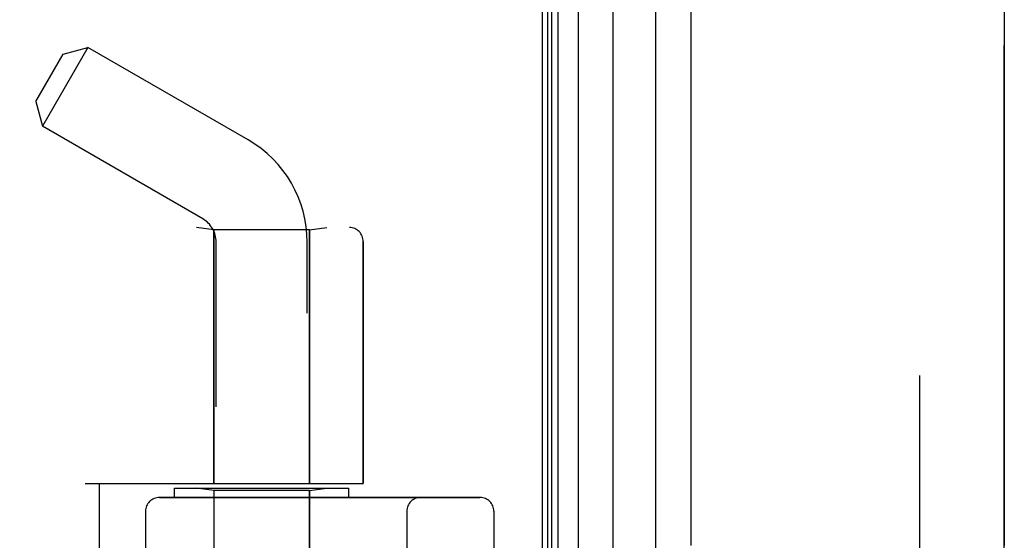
# Model space of a CAD drawing. Header units: inches. Extents: x 0 to 227, y 0 to 147.
# Tile 7 of 256: x 21.87 to 23.99, y 41.71 to 42.83. Entities that reach past the tile are written whole.
import ezdxf

# ---------------------------------------------------------------- set-up
doc = ezdxf.new("R2010")
doc.units = ezdxf.units.IN
doc.header["$LTSCALE"] = 12.466667
doc.header["$MEASUREMENT"] = 0
doc.linetypes.add('HIDDEN', pattern=[0.2, 0.1, -0.1])
doc.layers.get('0').update_dxf_attribs({"linetype": 'CONTINUOUS'})
for name, color, linetype in [('DEFAULT_2', 8, 'HIDDEN'), ('LEFTHAND_DOOR_ASSEMBLY', 7, 'CONTINUOUS'), ('RIGHTHAND_DOOR_ASSEMBLY', 7, 'CONTINUOUS')]:
    doc.layers.add(name, color=color, linetype=linetype)

msp = doc.modelspace()

# ---------------------------------------------------------------- linework, layer by layer
at = {"color": 3, "linetype": 'Continuous'}
msp.add_line((22.99, 108.0553), (22.99, 36.2633), dxfattribs=at)
at = {"layer": 'DEFAULT_2', "color": 8, "linetype": 'HIDDEN'}
msp.add_line((23.8025, 106.8937), (23.8025, 37.4249), dxfattribs=at)
at = {"layer": 'LEFTHAND_DOOR_ASSEMBLY', "color": 7, "linetype": 'Continuous'}
for p, q in [((23.0677, 107.8247), (23.0677, 36.4939)), ((23.0019, 36.512), (23.0019, 107.8066)), ((23.0107, 36.5096), (23.0107, 107.809)), ((23.0243, 36.5029), (23.0243, 107.8157)), ((23.1429, 36.5223), (23.1429, 107.7963))]:
    msp.add_line(p, q, dxfattribs=at)
at = {"layer": 'LEFTHAND_DOOR_ASSEMBLY', "color": 3, "linetype": 'Continuous'}
msp.add_line((23.235, 36.5443), (23.235, 107.7743), dxfattribs=at)
at = {"layer": 'LEFTHAND_DOOR_ASSEMBLY', "color": 8, "linetype": 'HIDDEN'}
for p, q in [((23.31, 107.7743), (23.31, 36.5443)), ((23.985, 36.5443), (23.985, 107.7743)), ((22.0119, 42.7735), (21.9139, 42.6038)), ((21.9586, 42.7593), (22.0119, 42.7735)), ((22.357, 42.5743), (22.0119, 42.7735)), ((21.8996, 42.6571), (21.9586, 42.7593)), ((21.8996, 42.6571), (21.9139, 42.6038)), ((22.259, 42.4045), (21.9139, 42.6038)), ((20.511, 42.3855), (22.5748, 42.3855)), ((22.283, 42.3803), (22.2455, 42.3855)), ((22.489, 42.3803), (22.283, 42.3803)), ((22.283, 42.3803), (22.283, 41.8343)), ((22.489, 42.3803), (22.5265, 42.3855)), ((22.489, 42.3803), (22.489, 41.8343)), ((22.288, 39.5063), (22.288, 42.3543)), ((22.484, 39.7077), (22.484, 42.3543)), ((22.6048, 42.3555), (22.6048, 41.8343)), ((22.006, 41.8343), (22.6048, 41.8343)), ((22.036, 40.2343), (22.036, 41.8343)), ((22.1985, 41.8243), (22.5735, 41.8243)), ((22.1985, 41.8043), (22.1985, 41.8243)), ((22.283, 41.819), (22.2455, 41.8243)), ((22.489, 41.819), (22.283, 41.819)), ((22.283, 40.2496), (22.283, 41.819)), ((22.489, 41.819), (22.5265, 41.8243)), ((22.489, 41.1173), (22.489, 41.819)), ((22.5735, 41.8043), (22.5735, 41.8243)), ((22.166, 41.8043), (22.856, 41.8043)), ((22.136, 41.7743), (22.136, 40.2943)), ((22.6985, 40.2943), (22.6985, 41.7743)), ((22.886, 41.7743), (22.886, 40.2943))]:
    msp.add_line(p, q, dxfattribs=at)
for centre, radius, start, end in [((22.23, 42.3543), 0.254, 0, 60), ((22.23, 42.3543), 0.058, 0, 60), ((22.511, 44.3094), 2.7751, 223.8884, 270), ((22.5748, 42.3555), 0.03, 0, 90), ((22.166, 41.7743), 0.03, 90, 180), ((22.7285, 41.7743), 0.03, 90, 180), ((22.856, 41.7743), 0.03, 0, 90)]:
    msp.add_arc(centre, radius, start, end, dxfattribs=at)
at = {"layer": 'RIGHTHAND_DOOR_ASSEMBLY', "color": 8, "linetype": 'HIDDEN'}
for p, q in [((23.31, 107.7743), (23.31, 36.5443)), ((23.985, 107.7743), (23.985, 36.5443)), ((20.511, 42.3855), (22.5748, 42.3855)), ((22.283, 42.3803), (22.2455, 42.3855)), ((22.489, 42.3803), (22.283, 42.3803)), ((22.283, 41.8343), (22.283, 42.3803)), ((22.489, 42.3803), (22.5265, 42.3855)), ((22.489, 41.8343), (22.489, 42.3803)), ((22.6048, 41.8343), (22.6048, 42.3555)), ((22.006, 41.8343), (22.6048, 41.8343)), ((22.036, 41.8343), (22.036, 40.2343)), ((22.1985, 41.8243), (22.5735, 41.8243)), ((22.1985, 41.8043), (22.1985, 41.8243)), ((22.283, 41.819), (22.2455, 41.8243)), ((22.489, 41.819), (22.283, 41.819)), ((22.283, 41.819), (22.283, 40.2496)), ((22.489, 41.819), (22.5265, 41.8243)), ((22.489, 41.819), (22.489, 41.1173)), ((22.5735, 41.8043), (22.5735, 41.8243)), ((22.856, 41.8043), (22.166, 41.8043)), ((22.136, 40.2943), (22.136, 41.7743)), ((22.6985, 41.7743), (22.6985, 40.2943)), ((22.886, 40.2943), (22.886, 41.7743))]:
    msp.add_line(p, q, dxfattribs=at)
for centre, radius, start, end in [((22.511, 44.3094), 2.7751, 223.8884, 270), ((22.5748, 42.3555), 0.03, 0, 90), ((22.166, 41.7743), 0.03, 90, 180), ((22.7285, 41.7743), 0.03, 90, 180), ((22.856, 41.7743), 0.03, 0, 90)]:
    msp.add_arc(centre, radius, start, end, dxfattribs=at)

doc.saveas('drawing.dxf')
